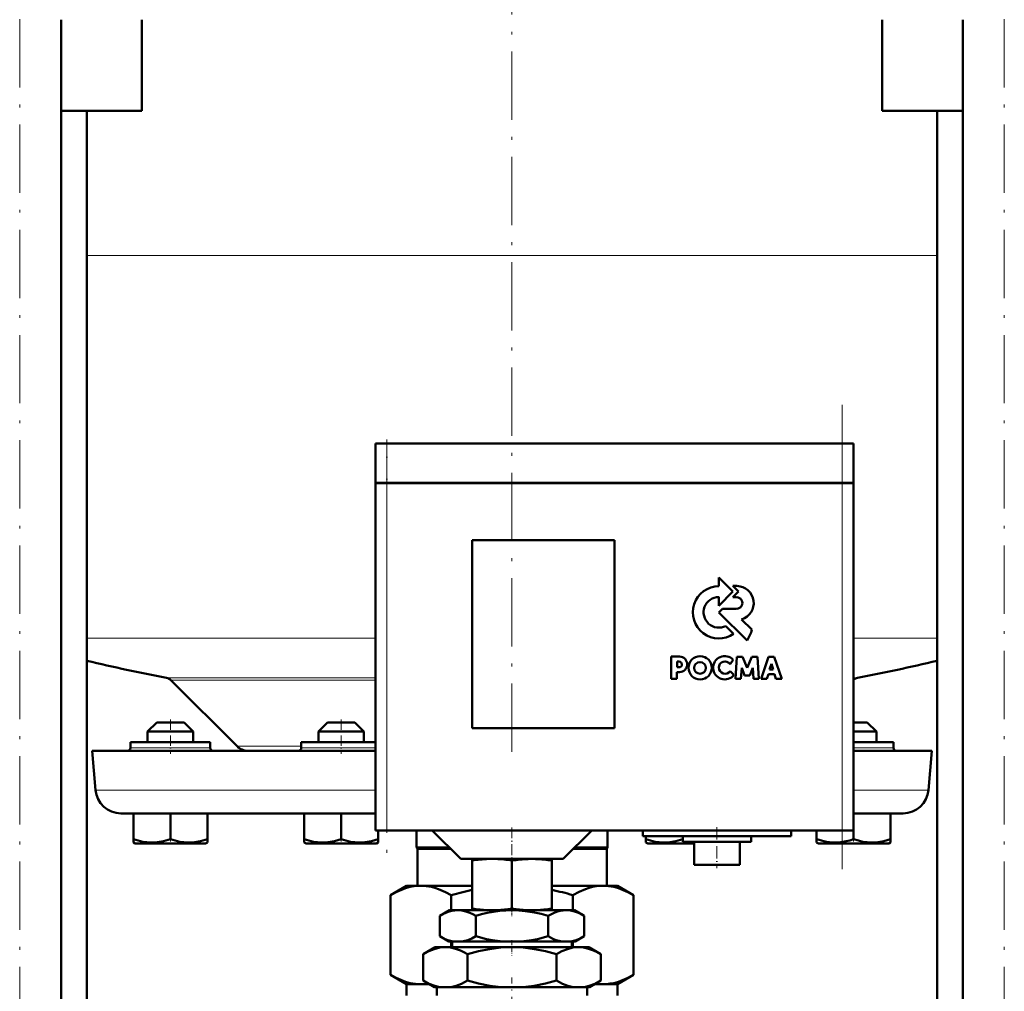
# Model space of a CAD drawing. Extents: x -1358 to 1757, y -1537 to 622.
# Tile 65 of 93: x 50 to 223, y -68 to 103. Entities that reach past the tile are written whole.
import ezdxf

# ---------------------------------------------------------------- set-up
doc = ezdxf.new("R2010")
doc.units = 0
doc.linetypes.add('DASHDOT', pattern=[18.5, 12, -3, 0.5, -3])

msp = doc.modelspace()

# ---------------------------------------------------------------- linework, layer by layer
at = {"color": 7, "linetype": 'DASHDOT', "lineweight": 18}
for p, q in [((136.79, 226.96), (136.79, -26.72)), ((50.33, -167.83), (50.33, 178.97)), ((223.25, -167.83), (223.25, 178.97)), ((194.79, -46.18), (194.79, 35.42)), ((114.79, 27.72), (114.79, -45.48))]:
    msp.add_line(p, q, dxfattribs=at)
at = {"color": 7, "lineweight": 50}
for p, q in [((57.63, -138.93), (57.63, 103.07)), ((71.79, 87.07), (71.79, 103.07)), ((201.79, 87.07), (201.79, 103.07)), ((215.95, -138.93), (215.95, 103.07)), ((71.79, 87.07), (57.63, 87.07)), ((62.14, -138.93), (62.14, 87.07)), ((215.95, 87.07), (201.79, 87.07)), ((211.44, -138.93), (211.44, 87.07)), ((114.79, 28.62), (112.79, 28.62)), ((112.79, 21.72), (112.79, 28.62)), ((114.79, 28.62), (194.79, 28.62)), ((196.79, 28.62), (194.79, 28.62)), ((196.79, 21.72), (196.79, 28.62)), ((114.79, 21.72), (112.79, 21.72)), ((112.79, 21.62), (113.38, 21.62)), ((112.79, 21.62), (112.79, -39.38)), ((112.89, 21.62), (112.89, 21.72)), ((113.38, 21.62), (114.79, 21.62)), ((114.79, 21.72), (194.79, 21.72)), ((194.79, 21.62), (114.79, 21.62)), ((196.79, 21.72), (194.79, 21.72)), ((194.79, 21.62), (196.2, 21.62)), ((196.2, 21.62), (196.79, 21.62)), ((196.69, 21.62), (196.69, 21.72)), ((196.79, -39.38), (196.79, 21.62)), ((129.79, -21.38), (129.79, 11.62)), ((129.79, 11.62), (154.79, 11.62)), ((154.79, 11.62), (154.79, -21.38)), ((175.58, 2.59), (173.12, 5.06)), ((173.12, 5.06), (173.12, 3.54)), ((175.58, 3.58), (176.57, 2.59)), ((176.3, 3.58), (175.58, 3.58)), ((173.12, 0.12), (175.58, 2.59)), ((176.57, 2.59), (175.59, 1.59)), ((173.12, 1.65), (173.12, 0.12)), ((175.59, 1.59), (176.24, 1.59)), ((173.77, -0.42), (173.14, -1.05)), ((173.14, -1.05), (178.07, -5.98)), ((176.24, -0.42), (173.77, -0.42)), ((175.72, -4.83), (174.34, -3.46)), ((178.91, -4.09), (177.12, -2.29)), ((166.22, -8.83), (164.72, -8.83)), ((164.72, -8.83), (164.72, -12.72)), ((165.77, -9.69), (166.11, -9.69)), ((165.77, -10.71), (165.77, -9.69)), ((175.09, -10.15), (175.65, -9.38)), ((176.3, -8.84), (176.04, -12.71)), ((177.27, -8.84), (176.3, -8.84)), ((178.1, -10.78), (177.27, -8.84)), ((178.92, -8.84), (178.1, -10.78)), ((179.9, -8.84), (178.92, -8.84)), ((180.16, -12.71), (179.9, -8.84)), ((181.84, -8.85), (180.53, -12.71)), ((182.86, -8.85), (181.84, -8.85)), ((182.03, -11.07), (182.36, -10.11)), ((182.36, -10.11), (182.66, -11.07)), ((184.17, -12.71), (182.86, -8.85)), ((165.76, -11.56), (166.23, -11.56)), ((165.76, -12.72), (165.76, -11.56)), ((166.12, -10.71), (165.77, -10.71)), ((175.77, -12.05), (175.1, -11.36)), ((177, -12.71), (177.13, -10.79)), ((177.13, -10.79), (177.63, -12.12)), ((178.56, -12.12), (179.07, -10.79)), ((179.07, -10.79), (179.19, -12.71)), ((181.57, -12.71), (181.81, -11.94)), ((181.81, -11.94), (182.88, -11.94)), ((182.66, -11.07), (182.03, -11.07)), ((182.88, -11.94), (183.13, -12.71)), ((88.5, -24.59), (76.9, -12.99)), ((164.72, -12.72), (165.76, -12.72)), ((176.04, -12.71), (177, -12.71)), ((177.63, -12.12), (178.56, -12.12)), ((179.19, -12.71), (180.16, -12.71)), ((180.53, -12.71), (181.57, -12.71)), ((183.13, -12.71), (184.17, -12.71)), ((74.39, -20.38), (72.79, -21.98)), ((77.99, -20.38), (74.39, -20.38)), ((79.19, -20.38), (77.99, -20.38)), ((79.19, -20.38), (80.79, -21.98)), ((104.39, -20.38), (102.79, -21.98)), ((109.19, -20.38), (104.39, -20.38)), ((110.79, -21.98), (109.19, -20.38)), ((197.99, -20.38), (196.79, -20.38)), ((199.19, -20.38), (197.99, -20.38)), ((199.19, -20.38), (200.79, -21.98)), ((78.79, -21.98), (72.79, -21.98)), ((72.79, -23.88), (72.79, -21.98)), ((80.79, -21.98), (78.79, -21.98)), ((80.79, -23.88), (80.79, -21.98)), ((110.79, -21.98), (102.79, -21.98)), ((102.79, -21.98), (102.79, -23.88)), ((110.79, -23.88), (110.79, -21.98)), ((154.79, -21.38), (129.79, -21.38)), ((198.79, -21.98), (196.79, -21.98)), ((200.79, -21.98), (198.79, -21.98)), ((200.79, -23.88), (200.79, -21.98)), ((69.79, -23.88), (69.79, -24.88)), ((83.79, -23.88), (69.79, -23.88)), ((83.79, -24.88), (83.79, -23.88)), ((103.29, -23.88), (99.79, -23.88)), ((99.79, -23.88), (99.79, -24.88)), ((112.79, -23.88), (103.29, -23.88)), ((203.79, -23.88), (196.79, -23.88)), ((203.79, -24.88), (203.79, -23.88)), ((63.04, -25.38), (112.79, -25.38)), ((63.64, -32.27), (63.04, -25.38)), ((196.79, -25.38), (210.54, -25.38)), ((209.94, -32.27), (210.54, -25.38)), ((68.12, -36.38), (112.79, -36.38)), ((70.3, -36.38), (70.3, -40.92)), ((76.8, -36.38), (76.8, -40.91)), ((83.3, -36.38), (83.3, -40.91)), ((100.29, -36.38), (100.29, -40.91)), ((106.79, -36.38), (106.79, -40.92)), ((196.79, -36.38), (205.46, -36.38)), ((203.28, -36.38), (203.28, -40.91)), ((113.38, -39.38), (112.79, -39.38)), ((113.29, -39.38), (113.29, -40.91)), ((113.3, -39.38), (113.3, -40.91)), ((114.79, -39.38), (113.38, -39.38)), ((114.79, -39.38), (194.79, -39.38)), ((120.04, -39.38), (120.04, -42.38)), ((127.79, -44.38), (122.79, -39.38)), ((145.79, -44.38), (150.79, -39.38)), ((153.54, -39.38), (153.54, -42.38)), ((159.79, -39.38), (159.79, -40.38)), ((185.79, -39.38), (185.79, -40.38)), ((190.28, -39.38), (190.28, -40.91)), ((196.2, -39.38), (194.79, -39.38)), ((196.79, -39.38), (196.2, -39.38)), ((196.78, -39.38), (196.78, -40.91)), ((70.3, -41.5), (70.3, -40.92)), ((70.62, -41.68), (70.3, -41.5)), ((82.97, -41.68), (83.3, -41.49)), ((83.3, -40.91), (83.3, -41.49)), ((100.29, -41.49), (100.29, -40.91)), ((100.62, -41.68), (100.29, -41.49)), ((113.29, -41.49), (112.97, -41.68)), ((113.29, -40.91), (113.29, -41.49)), ((113.3, -40.91), (113.3, -41.36)), ((113.3, -41.36), (113.3, -41.49)), ((172.79, -40.38), (159.79, -40.38)), ((160.28, -40.38), (160.28, -40.91)), ((160.28, -41.49), (160.28, -40.91)), ((160.62, -41.68), (160.28, -41.49)), ((166.78, -40.38), (166.78, -40.91)), ((166.79, -40.38), (166.79, -41.38)), ((166.79, -41.38), (172.79, -41.38)), ((168.63, -41.38), (168.79, -41.4)), ((168.79, -41.38), (168.79, -45.38)), ((185.79, -40.38), (172.79, -40.38)), ((172.79, -41.38), (178.79, -41.38)), ((176.79, -41.38), (176.79, -45.38)), ((178.79, -40.38), (178.79, -41.38)), ((190.28, -41.49), (190.28, -40.91)), ((190.62, -41.68), (190.28, -41.49)), ((202.97, -41.68), (203.28, -41.5)), ((203.28, -40.91), (203.28, -41.5)), ((70.62, -41.68), (79.88, -41.68)), ((79.88, -41.68), (82.97, -41.68)), ((100.62, -41.68), (112.97, -41.68)), ((120.04, -42.38), (125.79, -42.38)), ((120.17, -42.6), (120.04, -42.38)), ((120.17, -42.6), (126.01, -42.6)), ((120.17, -42.6), (120.17, -49.08)), ((147.57, -42.6), (153.42, -42.6)), ((147.79, -42.38), (153.54, -42.38)), ((153.42, -42.6), (153.54, -42.38)), ((153.42, -42.6), (153.42, -49.08)), ((160.62, -41.68), (163.7, -41.68)), ((163.7, -41.68), (168.79, -41.68)), ((190.62, -41.68), (192.42, -41.68)), ((192.42, -41.68), (199.88, -41.68)), ((199.88, -41.68), (202.97, -41.68)), ((127.79, -44.38), (136.79, -44.38)), ((129.79, -44.66), (129.79, -44.38)), ((129.79, -44.66), (129.79, -53.1)), ((136.79, -44.38), (145.79, -44.38)), ((136.79, -44.66), (136.79, -53.11)), ((143.79, -44.38), (143.79, -44.66)), ((143.79, -44.66), (143.79, -53.1)), ((168.79, -45.38), (172.79, -45.38)), ((172.79, -45.38), (176.79, -45.38)), ((115.43, -50.73), (118.29, -49.08)), ((118.29, -49.08), (120.77, -49.08)), ((120.77, -49.08), (129.79, -49.08)), ((143.79, -49.08), (152.81, -49.08)), ((152.81, -49.08), (155.29, -49.08)), ((158.15, -50.73), (155.29, -49.08)), ((115.43, -64.73), (115.43, -50.73)), ((126.11, -50.73), (126.11, -53.38)), ((147.47, -53.38), (147.47, -50.73)), ((158.15, -50.73), (158.15, -64.73)), ((125.79, -53.38), (124.09, -54.36)), ((127.26, -53.38), (125.79, -53.38)), ((136.79, -53.38), (127.26, -53.38)), ((129.79, -53.38), (129.79, -53.1)), ((129.79, -53.38), (132.46, -53.38)), ((134.16, -53.38), (132.46, -53.38)), ((134.16, -53.38), (139.42, -53.38)), ((146.32, -53.38), (136.79, -53.38)), ((141.12, -53.38), (139.42, -53.38)), ((141.12, -53.38), (143.79, -53.38)), ((143.79, -53.1), (143.79, -53.38)), ((147.79, -53.38), (146.32, -53.38)), ((147.79, -53.38), (149.49, -54.36)), ((124.09, -57.96), (124.09, -54.36)), ((130.44, -57.96), (130.44, -54.36)), ((143.14, -57.96), (143.14, -54.36)), ((149.49, -57.96), (149.49, -54.36)), ((125.68, -58.88), (124.09, -57.96)), ((147.9, -58.88), (149.49, -57.96)), ((123.29, -59.88), (121.2, -61.09)), ((125.1, -59.88), (123.29, -59.88)), ((136.79, -59.88), (125.1, -59.88)), ((126.48, -58.88), (125.68, -58.88)), ((126.11, -58.88), (126.11, -59.88)), ((126.31, -58.88), (126.31, -59.88)), ((126.48, -58.88), (128.04, -58.88)), ((135.23, -58.88), (128.04, -58.88)), ((135.23, -58.88), (138.35, -58.88)), ((148.48, -59.88), (136.79, -59.88)), ((145.54, -58.88), (138.35, -58.88)), ((145.54, -58.88), (147.1, -58.88)), ((147.9, -58.88), (147.1, -58.88)), ((147.27, -58.88), (147.27, -59.88)), ((147.47, -59.88), (147.47, -58.88)), ((150.29, -59.88), (148.48, -59.88)), ((150.29, -59.88), (152.38, -61.09)), ((121.2, -65.75), (121.2, -61.09)), ((129, -65.75), (129, -61.09)), ((144.59, -65.75), (144.59, -61.09)), ((152.38, -65.75), (152.38, -61.09)), ((118.29, -66.38), (115.43, -64.73)), ((155.29, -66.38), (158.15, -64.73)), ((118.29, -66.38), (120.77, -66.38)), ((118.29, -68.38), (118.29, -66.38)), ((120.77, -66.38), (122.29, -66.38)), ((123.16, -66.88), (121.2, -65.75)), ((124.14, -66.88), (123.16, -66.88)), ((123.57, -68.38), (123.57, -66.88)), ((124.14, -66.88), (126.06, -66.88)), ((134.88, -66.88), (126.06, -66.88)), ((134.88, -66.88), (138.7, -66.88)), ((147.53, -66.88), (138.7, -66.88)), ((147.53, -66.88), (149.44, -66.88)), ((150.43, -66.88), (149.44, -66.88)), ((150.01, -68.38), (150.01, -66.88)), ((150.43, -66.88), (152.38, -65.75)), ((151.29, -66.38), (152.81, -66.38)), ((152.81, -66.38), (155.29, -66.38)), ((155.29, -68.38), (155.29, -66.38))]:
    msp.add_line(p, q, dxfattribs=at)
at = {"color": 7, "lineweight": 18}
for p, q in [((62.14, 61.62), (136.79, 61.62)), ((136.79, 61.62), (211.44, 61.62)), ((114.79, 21.72), (114.79, 28.62)), ((194.79, 21.72), (194.79, 28.62)), ((114.79, 21.62), (114.79, 21.72)), ((114.79, -39.38), (114.79, 21.62)), ((194.79, 21.62), (194.79, 21.72)), ((194.79, 21.62), (194.79, -39.38)), ((62.14, -5.58), (112.79, -5.58)), ((196.79, -5.58), (211.44, -5.58)), ((76.12, -12.58), (112.79, -12.58)), ((76.9, -12.99), (112.79, -12.99)), ((197.46, -12.58), (196.79, -12.58)), ((76.79, -24.88), (69.79, -24.88)), ((83.79, -24.88), (76.79, -24.88)), ((88.5, -24.59), (99.79, -24.59)), ((103.29, -24.88), (99.79, -24.88)), ((106.79, -24.88), (103.29, -24.88)), ((112.79, -24.88), (106.79, -24.88)), ((196.79, -24.88), (203.79, -24.88)), ((63.64, -32.27), (112.79, -32.27)), ((196.79, -32.27), (209.94, -32.27))]:
    msp.add_line(p, q, dxfattribs=at)
at = {"color": 7, "linetype": 'DASHDOT', "lineweight": 18, "ltscale": 0.207015}
msp.add_line((114.79, 29.31), (114.79, 21.03), dxfattribs=at)
at = {"color": 7, "linetype": 'DASHDOT', "lineweight": 18, "ltscale": 0.150015}
for p, q in [((76.79, -19.88), (76.79, -25.88)), ((106.79, -19.88), (106.79, -25.88))]:
    msp.add_line(p, q, dxfattribs=at)
at = {"color": 7, "linetype": 'DASHDOT', "lineweight": 18, "ltscale": 0.15}
msp.add_line((196.79, -25.88), (196.79, -19.88), dxfattribs=at)
at = {"color": 7, "linetype": 'DASHDOT', "lineweight": 18, "ltscale": 0.158359}
msp.add_line((136.79, -38.85), (136.79, -45.19), dxfattribs=at)
at = {"color": 7, "linetype": 'DASHDOT', "lineweight": 18, "ltscale": 0.180015}
msp.add_line((172.79, -38.78), (172.79, -45.98), dxfattribs=at)
at = {"color": 7, "linetype": 'DASHDOT', "lineweight": 18, "ltscale": 0.02298}
for p, q in [((76.79, -41.76), (76.79, -40.84)), ((106.79, -41.76), (106.79, -40.84)), ((166.79, -41.76), (166.79, -40.84))]:
    msp.add_line(p, q, dxfattribs=at)
at = {"color": 7, "linetype": 'DASHDOT', "lineweight": 18, "ltscale": 0.023195}
msp.add_line((196.79, -41.76), (196.79, -40.83), dxfattribs=at)
at = {"color": 7, "linetype": 'DASHDOT', "lineweight": 18, "ltscale": 0.037938}
msp.add_line((136.79, -52.98), (136.79, -54.5), dxfattribs=at)
at = {"color": 7, "linetype": 'DASHDOT', "lineweight": 18, "ltscale": 0.066602}
msp.add_line((136.79, -58.66), (136.79, -61.32), dxfattribs=at)
at = {"color": 7, "linetype": 'DASHDOT', "lineweight": 18, "ltscale": 0.355646}
msp.add_line((136.79, -79.42), (136.79, -65.19), dxfattribs=at)
at = {"color": 7, "lineweight": 50}
for points in [[(70.3, -40.92), (71.13, -41.16), (71.93, -41.35), (72.67, -41.45), (73.39, -41.49), (74.48, -41.44), (75.59, -41.26), (76.8, -40.91)], [(76.8, -40.91), (77.63, -41.16), (78.43, -41.34), (79.17, -41.45), (80.04, -41.49)], [(80.04, -41.49), (81.06, -41.43), (82.09, -41.25), (83.3, -40.91)], [(100.29, -40.91), (101.12, -41.16), (101.93, -41.34), (102.66, -41.45), (103.38, -41.49), (104.47, -41.45), (105.59, -41.26), (106.79, -40.92)], [(106.79, -40.92), (107.62, -41.16), (108.43, -41.35), (109.16, -41.45), (109.88, -41.49), (110.97, -41.44), (112.09, -41.26), (113.29, -40.91)], [(160.28, -40.91), (161.12, -41.16), (161.92, -41.34), (162.66, -41.45), (163.54, -41.49)], [(163.54, -41.49), (164.55, -41.43), (165.58, -41.25), (166.78, -40.91)], [(192.03, -41.36), (193.11, -41.48), (194.19, -41.46), (194.82, -41.39), (195.46, -41.28), (196.12, -41.11), (196.78, -40.91)], [(196.78, -40.91), (197.62, -41.16), (198.42, -41.34), (199.16, -41.45), (200.04, -41.49)], [(200.04, -41.49), (201.05, -41.43), (202.08, -41.25), (203.28, -40.91)], [(115.43, -50.73), (116.54, -50.14), (117.65, -49.67), (118.28, -49.46), (118.91, -49.29), (119.53, -49.18), (120.15, -49.1), (120.77, -49.08)], [(120.77, -49.08), (121.7, -49.13), (122.63, -49.29), (123.24, -49.46), (123.86, -49.66), (125.1, -50.19), (126.11, -50.73)], [(147.47, -50.73), (148.58, -50.14), (149.69, -49.67), (150.32, -49.46), (150.95, -49.29), (151.57, -49.18), (152.19, -49.1), (152.81, -49.08)], [(152.81, -49.08), (153.74, -49.13), (154.67, -49.29), (155.29, -49.46), (155.9, -49.66), (157.14, -50.19), (158.15, -50.73)], [(127.26, -53.38), (126.73, -53.41), (126.2, -53.5), (125.73, -53.62), (125.26, -53.79), (124.67, -54.05), (124.09, -54.36)], [(130.44, -54.36), (129.92, -54.08), (129.4, -53.84), (128.69, -53.59), (127.98, -53.43), (127.26, -53.38)], [(136.79, -53.38), (135.72, -53.41), (134.65, -53.5), (133.53, -53.65), (132.41, -53.86), (131.42, -54.1), (130.44, -54.36)], [(143.14, -54.36), (141.94, -54.04), (140.73, -53.77), (139.09, -53.52), (137.45, -53.39), (136.79, -53.38)], [(146.32, -53.38), (145.78, -53.41), (145.25, -53.5), (144.78, -53.62), (144.32, -53.79), (143.73, -54.05), (143.14, -54.36)], [(149.49, -54.36), (148.97, -54.08), (148.45, -53.84), (147.75, -53.59), (147.04, -53.43), (146.32, -53.38)], [(124.09, -57.96), (125.04, -58.44), (125.52, -58.63), (126, -58.78), (126.48, -58.88)], [(128.04, -58.88), (128.53, -58.78), (129.02, -58.63), (129.73, -58.33), (130.44, -57.96)], [(130.44, -57.96), (132.34, -58.44), (133.3, -58.63), (134.27, -58.78), (135.23, -58.88)], [(138.35, -58.88), (139.32, -58.78), (140.29, -58.63), (141.25, -58.44), (143.14, -57.96)], [(143.14, -57.96), (144.09, -58.44), (144.57, -58.63), (145.05, -58.78), (145.54, -58.88)], [(147.1, -58.88), (147.59, -58.78), (148.07, -58.63), (148.79, -58.33), (149.49, -57.96)], [(125.1, -59.88), (124.6, -59.9), (124.11, -59.96), (123.13, -60.21), (122.16, -60.59), (121.2, -61.09)], [(129, -61.09), (128.36, -60.74), (127.72, -60.45), (126.85, -60.14), (125.98, -59.95), (125.1, -59.88)], [(136.79, -59.88), (135.8, -59.9), (134.81, -59.96), (132.85, -60.21), (130.91, -60.59), (129, -61.09)], [(144.59, -61.09), (142.67, -60.59), (140.73, -60.21), (138.77, -59.96), (137.78, -59.9), (136.79, -59.88)], [(148.48, -59.88), (147.99, -59.9), (147.49, -59.96), (146.51, -60.21), (145.54, -60.59), (144.59, -61.09)], [(152.38, -61.09), (151.74, -60.74), (151.1, -60.45), (150.23, -60.14), (149.36, -59.95), (148.48, -59.88)], [(120.77, -66.38), (119.84, -66.33), (118.91, -66.17), (118.29, -66), (117.68, -65.8), (116.44, -65.27), (115.43, -64.73)], [(158.15, -64.73), (157.04, -65.32), (155.93, -65.79), (155.3, -66), (154.67, -66.17), (154.05, -66.28), (153.43, -66.36), (152.81, -66.38)], [(121.2, -65.75), (122.27, -66.3), (123.24, -66.67), (124.14, -66.88)], [(126.06, -66.88), (126.96, -66.67), (127.93, -66.3), (129, -65.75)], [(129, -65.75), (130.93, -66.26), (132.9, -66.64), (133.88, -66.78), (134.88, -66.88)], [(138.7, -66.88), (139.7, -66.78), (140.69, -66.64), (142.65, -66.26), (144.59, -65.75)], [(144.59, -65.75), (145.65, -66.3), (146.62, -66.67), (147.53, -66.88)], [(149.44, -66.88), (150.34, -66.67), (151.31, -66.3), (152.38, -65.75)]]:
    msp.add_lwpolyline(points, dxfattribs=at)
for centre, radius in [((169.83, -10.79), 2.05), ((169.81, -10.81), 1.03)]:
    msp.add_circle(centre, radius, dxfattribs=at)
for centre, radius, start, end in [((173.13, -1.05), 4.58, 90.1383, 304.4298), ((176.24, 0.58), 3, 287.1499, 88.7273), ((173.13, -1.05), 2.69, 90.2347, 296.6674), ((176.25, 0.59), 1, 269.9385, 89.9386), ((173.26, -2.71), 5.82, 325.8057, 346.3515), ((136.79, 301.62), 320, 256.5096, 259.0714), ((166.12, -10.2), 0.509, 270.4383, 90.0947), ((166.21, -10.19), 1.36, 270.7089, 89.4662), ((174.16, -10.79), 2.05, 43.4814, 321.8497), ((174.19, -10.76), 1.08, 34.2807, 326.1974), ((136.79, 301.62), 320, 280.9286, 283.4903), ((75.84, -14.05), 1.5, 45, 79.0714), ((197.74, -14.05), 1.5, 100.9286, 129.4356), ((69.29, -24.88), 0.5, 270, 0), ((84.29, -24.88), 0.5, 180, 270), ((90.41, -22.68), 2.7, 225, 270.0003), ((99.29, -24.88), 0.5, 270, 360), ((204.29, -24.88), 0.5, 180, 270), ((68.12, -31.88), 4.5, 185, 270), ((205.46, -31.88), 4.5, 270, 355), ((194.13, -29.61), 11.93, 251.2031, 259.844), ((133.56, -67.92), 23.56, 92.1952, 99.1944), ((133.07, -67.84), 23.48, 80.893, 87.8135), ((140.51, -67.85), 23.48, 92.1902, 99.1073), ((140.03, -67.93), 23.56, 80.8063, 87.8012), ((139.44, -96.55), 47.71, 101.6696, 106.2247), ((134.14, -96.55), 47.72, 73.7754, 78.3308), ((133.6, -29.49), 23.91, 260.8433, 267.2838), ((133.03, -29.58), 23.83, 272.708, 279.07), ((140.55, -29.58), 23.83, 260.9296, 267.2892), ((139.99, -29.49), 23.91, 272.719, 279.1561), ((120.76, -58.2), 8.18, 270.0488, 279.3983), ((152.82, -58.2), 8.18, 260.5964, 269.9511)]:
    msp.add_arc(centre, radius, start, end, dxfattribs=at)

doc.saveas('drawing.dxf')
